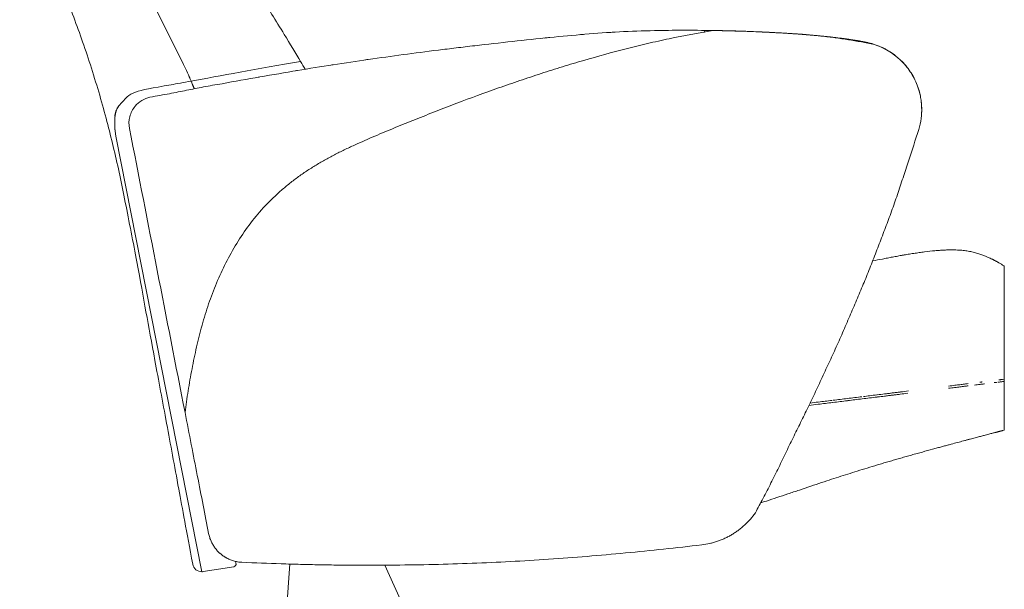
# Model space of a CAD drawing. Header units: metres. Extents: x 4.1 to 64.5, y -1.6 to 14.4.
# Tile 18 of 84: x 17.672 to 18.429, y 0.249 to 0.687. Entities that reach past the tile are written whole.
import ezdxf

# ---------------------------------------------------------------- set-up
doc = ezdxf.new("R2010")
doc.units = ezdxf.units.M
doc.layers.add('I-FURN', color=7, linetype='Continuous', lineweight=18)

# ---------------------------------------------------------------- blocks, each defined once
blk = doc.blocks.new('Furniture_Figueras-Seating_Smartseat_13011 - 13011-7675858-Corte 4')
at = {"layer": 'I-FURN'}
for p, q in [((17.79807, 0.65271), (17.7505, 0.74858)), ((17.7505, 0.74858), (17.79813, 0.65274)), ((18.1987, 0.67884), (18.19852, 0.67718)), ((17.81225, 0.26292), (17.746, 0.59747)), ((18.42928, 0.40914), (18.42928, 0.49769)), ((18.42801, 0.41067), (18.42928, 0.41083)), ((18.42928, 0.40914), (18.42801, 0.40898)), ((18.42928, 0.37177), (18.42928, 0.41083)), ((17.83673, 0.26676), (17.81316, 0.26301)), ((17.83807, 0.271), (17.83847, 0.26943)), ((17.87988, 0.26897), (17.87625, 0.21709)), ((17.96844, 0.23334), (17.95299, 0.26804))]:
    blk.add_line(p, q, dxfattribs=at)
for centre, radius, start, end in [((17.58755, 0.54826), 0.235, 22.9405, 26.38774), ((17.58759, 0.54827), 0.23504, 22.93779, 26.38859), ((17.58755, 0.54826), 0.235, 21.49403, 22.9405), ((17.58759, 0.54827), 0.23504, 21.49285, 22.93779), ((17.81206, 0.26992), 0.007, 190.45974, 271.561), ((17.83639, 0.26889), 0.00216, 279.04755, 14.55881), ((17.83639, 0.26889), 0.00216, 292.69202, 0.91435), ((17.83639, 0.26889), 0.00216, 292.69202, 0.91435), ((17.83639, 0.26889), 0.00216, 292.69202, 0.91435), ((17.83639, 0.26889), 0.00216, 292.69202, 0.91435), ((17.83639, 0.26889), 0.00216, 292.69202, 0.91435), ((17.83639, 0.26889), 0.00216, 292.69202, 0.91435), ((17.83639, 0.26889), 0.00216, 292.69202, 0.91435), ((17.83639, 0.26889), 0.00216, 292.69202, 0.91435), ((17.83639, 0.26889), 0.00216, 292.69202, 0.91435), ((17.83639, 0.26889), 0.00216, 292.69202, 0.91435), ((17.83639, 0.26889), 0.00216, 292.69202, 0.91435), ((17.81206, 0.26992), 0.007, 231.01037, 271.561), ((17.81206, 0.26992), 0.007, 231.01037, 271.561), ((17.81206, 0.26992), 0.007, 231.01037, 271.561), ((17.81206, 0.26992), 0.007, 231.01037, 271.561), ((17.81206, 0.26992), 0.007, 231.01037, 271.561), ((17.81206, 0.26992), 0.007, 231.01037, 271.561), ((17.81206, 0.26992), 0.007, 231.01037, 271.561), ((17.81206, 0.26992), 0.007, 231.01037, 271.561), ((17.81206, 0.26992), 0.007, 231.01037, 271.561), ((17.81206, 0.26992), 0.007, 231.01037, 271.561), ((17.81206, 0.26992), 0.007, 231.01037, 271.561), ((17.81206, 0.26992), 0.007, 271.561, 279.04755)]:
    blk.add_arc(centre, radius, start, end, dxfattribs=at)
for points, knots in [([(17.67215, 0.81049), (17.67327, 0.80538), (17.67617, 0.79332), (17.68281, 0.77018), (17.6938, 0.73877), (17.70785, 0.70478), (17.72201, 0.6669), (17.73455, 0.62732), (17.7456, 0.58469), (17.7527, 0.55047), (17.76287, 0.49816), (17.76919, 0.46263), (17.77588, 0.42671), (17.78534, 0.37574), (17.79339, 0.33225), (17.80038, 0.29451), (17.80518, 0.26865)], [-1.738865, -1.738865, -1.738865, -1.738865, -1.67878, -1.589824, -1.484371, -1.363654, -1.233937, -1.096291, -0.964637, -0.820125, -0.684293, -0.54673, -0.410742, -0.265875, -0.118985, 0, 0, 0, 0]), ([(17.88817, 0.65492), (17.88439, 0.66126), (17.87312, 0.67998), (17.8564, 0.7064), (17.84537, 0.72398), (17.82408, 0.76087), (17.81168, 0.79186), (17.804, 0.80877), (17.80321, 0.81049)], [-1.526254, -1.526254, -1.526254, -1.526254, -1.4571405, -1.35095, -1.2439944, -1.1232675, -0.9791095, -0.9627442, -0.9627442, -0.9627442, -0.9627442]), ([(17.79927, 0.38529), (17.79997, 0.39074), (17.80157, 0.40181), (17.80407, 0.41594), (17.80632, 0.42723), (17.80813, 0.43561), (17.81012, 0.44393), (17.81235, 0.45227), (17.81479, 0.46056), (17.81742, 0.4687), (17.8203, 0.47672), (17.82453, 0.48733), (17.83048, 0.50035), (17.83878, 0.51525), (17.84843, 0.52946), (17.85927, 0.54267), (17.86943, 0.55268), (17.87814, 0.5601), (17.88487, 0.56535), (17.89186, 0.57026), (17.89914, 0.57485), (17.9066, 0.57916), (17.91412, 0.58326), (17.92175, 0.58712), (17.92957, 0.59075), (17.93744, 0.59422), (17.94527, 0.59763), (17.95303, 0.60094), (17.96337, 0.6052), (17.97635, 0.61039), (17.99231, 0.61676), (18.01372, 0.62501), (18.0347, 0.63273), (18.05664, 0.6403), (18.07317, 0.64578), (18.08958, 0.65094), (18.11149, 0.6575), (18.13292, 0.66337), (18.15495, 0.66879), (18.17711, 0.67378), (18.1939, 0.67692), (18.20516, 0.67875)], [-1, -1, -1, -1, -0.96875, -0.9375, -0.921875, -0.90625, -0.890625, -0.875, -0.859375, -0.84375, -0.828125, -0.8125, -0.78125, -0.75, -0.71875, -0.6875, -0.65625, -0.640625, -0.625, -0.609375, -0.59375, -0.578125, -0.5625, -0.546875, -0.53125, -0.515625, -0.5, -0.484375, -0.46875, -0.4375, -0.40625, -0.375, -0.3125, -0.28125, -0.25, -0.21875, -0.1875, -0.125, -0.09375, -0.0625, 0, 0, 0, 0]), ([(18.1266, 0.67732), (18.12729, 0.67736), (18.12839, 0.67743), (18.12949, 0.67749), (18.12991, 0.67751)], [0.46083379, 0.46083379, 0.46083379, 0.46083379, 0.5, 0.52373916, 0.52373916, 0.52373916, 0.52373916]), ([(18.12991, 0.67751), (18.12949, 0.67749), (18.12839, 0.67743), (18.12729, 0.67736), (18.1266, 0.67732)], [0.47626084, 0.47626084, 0.47626084, 0.47626084, 0.5, 0.53916621, 0.53916621, 0.53916621, 0.53916621]), ([(18.20516, 0.67875), (18.2118, 0.67869), (18.22188, 0.67848), (18.23558, 0.67799), (18.24595, 0.67749), (18.25658, 0.67695), (18.26744, 0.67634), (18.27829, 0.67556), (18.28888, 0.67453), (18.29918, 0.67322), (18.31277, 0.67121), (18.32272, 0.6694), (18.32925, 0.66807)], [-1, -1, -1, -1, -0.833333, -0.75, -0.666667, -0.583333, -0.5, -0.416667, -0.333333, -0.25, -0.166667, 0, 0, 0, 0]), ([(18.32925, 0.66807), (18.32865, 0.66827), (18.32736, 0.66867), (18.325, 0.66928), (18.32219, 0.66989), (18.31895, 0.67051), (18.31546, 0.67111), (18.31192, 0.67168), (18.30888, 0.67213), (18.30635, 0.67248), (18.30371, 0.67283), (18.30037, 0.67324), (18.29648, 0.67369), (18.29259, 0.67411), (18.28855, 0.67451), (18.28433, 0.67491), (18.28014, 0.67528), (18.27597, 0.67562), (18.27177, 0.67594), (18.2677, 0.67624), (18.26381, 0.6765), (18.25994, 0.67674), (18.25592, 0.67697), (18.25172, 0.6772), (18.24608, 0.67749), (18.24174, 0.67768), (18.23883, 0.6778)], [0, 0, 0, 0, 0.041667, 0.083333, 0.125, 0.166667, 0.208333, 0.25, 0.291667, 0.3125, 0.333333, 0.375, 0.416667, 0.458333, 0.5, 0.541667, 0.583333, 0.625, 0.666667, 0.708333, 0.75, 0.791667, 0.833333, 0.875, 0.916667, 1, 1, 1, 1]), ([(18.31862, 0.67056), (18.31755, 0.67076), (18.31533, 0.67115), (18.31178, 0.67171), (18.30867, 0.67216), (18.30613, 0.67251), (18.30421, 0.67276), (18.30227, 0.673), (18.29966, 0.67332), (18.29636, 0.6737), (18.29235, 0.67413), (18.28827, 0.67454), (18.28412, 0.67493), (18.27858, 0.67542), (18.27304, 0.67585), (18.26765, 0.67624), (18.26236, 0.67659), (18.25568, 0.677), (18.2473, 0.67743), (18.24166, 0.67768), (18.23883, 0.6778)], [0.1666667, 0.1666667, 0.1666667, 0.1666667, 0.2083333, 0.25, 0.2916667, 0.3125, 0.3333333, 0.3541667, 0.375, 0.4166667, 0.4583333, 0.5, 0.5416667, 0.5833333, 0.6666667, 0.7083333, 0.75, 0.8333333, 0.9166667, 1, 1, 1, 1]), ([(18.23905, 0.67779), (18.23929, 0.67778), (18.2405, 0.67773), (18.24267, 0.67764), (18.24476, 0.67754)], [0.5555556, 0.5555556, 0.5555556, 0.5555556, 0.5833333, 0.6666667, 0.6666667, 0.6666667, 0.6666667]), ([(18.28629, 0.67473), (18.2936, 0.67403), (18.30634, 0.67263), (18.3211, 0.67023), (18.32712, 0.66877), (18.32925, 0.66807)], [0, 0, 0, 0, 0.4, 0.7, 1, 1, 1, 1]), ([(18.32925, 0.66807), (18.32783, 0.66854), (18.32421, 0.66948), (18.31422, 0.67146), (18.30089, 0.67326), (18.28995, 0.67438), (18.28629, 0.67473)], [0, 0, 0, 0, 0.2, 0.4, 0.8, 1, 1, 1, 1]), ([(18.05101, 0.67036), (18.04149, 0.66928), (18.02677, 0.66763), (18.00763, 0.6654), (17.99856, 0.66427), (17.99413, 0.6637)], [0, 0, 0, 0, 0.5, 0.75, 1, 1, 1, 1]), ([(18.32925, 0.66807), (18.33679, 0.66565), (18.34724, 0.65943), (18.35737, 0.64732), (18.36228, 0.63776), (18.36456, 0.62986), (18.36546, 0.62415), (18.36611, 0.61552), (18.36516, 0.60826), (18.36346, 0.60272)], [0, 0, 0, 0, 0.285714, 0.428571, 0.571429, 0.678571, 0.732143, 0.785714, 1, 1, 1, 1]), ([(18.33079, 0.66753), (18.33135, 0.66733), (18.33266, 0.66687), (18.33317, 0.66664), (18.33317, 0.66664)], [0.1110565, 0.1110565, 0.1110565, 0.1110565, 0.25, 0.5, 0.5, 0.5, 0.5]), ([(18.33317, 0.66664), (18.33317, 0.66664), (18.33265, 0.66687), (18.33135, 0.66733), (18.33079, 0.66753)], [0.5, 0.5, 0.5, 0.5, 0.75, 0.8888196, 0.8888196, 0.8888196, 0.8888196]), ([(17.746, 0.59747), (17.74384, 0.61505), (17.758, 0.6328), (17.75915, 0.63165), (17.79821, 0.6388), (17.80397, 0.63986)], [-0.5097264, -0.5097264, -0.5097264, -0.5097264, -0.4637727, -0.2653678, -0.2351209, -0.2351209, -0.2351209, -0.2351209]), ([(17.74692, 0.61849), (17.74748, 0.61957), (17.74823, 0.62049), (17.74893, 0.62134), (17.74904, 0.62147)], [-0.47616867, -0.47616867, -0.47616867, -0.47616867, -0.46377266, -0.46139296, -0.46139296, -0.46139296, -0.46139296]), ([(17.77234, 0.62752), (17.77013, 0.62704), (17.76586, 0.62534), (17.76004, 0.62033), (17.75616, 0.61272), (17.75598, 0.60652), (17.75657, 0.60355)], [-1, -1, -1, -1, -0.785714, -0.571429, -0.285714, 0, 0, 0, 0]), ([(18.36346, 0.60272), (18.36094, 0.59481), (18.35699, 0.58275), (18.35142, 0.56572), (18.34709, 0.55265), (18.3426, 0.5398), (18.33795, 0.52731), (18.33397, 0.51698), (18.33074, 0.50866), (18.32829, 0.50232), (18.32581, 0.49601), (18.32249, 0.48778), (18.31826, 0.47767), (18.31394, 0.46754), (18.3104, 0.45928), (18.30772, 0.45295), (18.30498, 0.44658), (18.30125, 0.43819), (18.29649, 0.42779), (18.29166, 0.41744), (18.2878, 0.40918), (18.28492, 0.40294), (18.28204, 0.39679), (18.2782, 0.38883), (18.27339, 0.37909), (18.26757, 0.36739), (18.26171, 0.3553), (18.25581, 0.34303), (18.24986, 0.33104), (18.24387, 0.31937), (18.23986, 0.31187), (18.23785, 0.30822)], [-1, -1, -1, -1, -0.916667, -0.875, -0.833333, -0.791667, -0.75, -0.708333, -0.6875, -0.666667, -0.645833, -0.625, -0.583333, -0.541667, -0.520833, -0.5, -0.479167, -0.458333, -0.416667, -0.375, -0.354167, -0.333333, -0.3125, -0.291667, -0.25, -0.208333, -0.166667, -0.125, -0.083333, -0.041667, 0, 0, 0, 0]), ([(18.32809, 0.50171), (18.3306, 0.50222), (18.33437, 0.50297), (18.33943, 0.50396), (18.34334, 0.5047), (18.34662, 0.5053), (18.34894, 0.50571), (18.35028, 0.50595), (18.35128, 0.50612), (18.35229, 0.5063), (18.35366, 0.50653), (18.35608, 0.50693), (18.35961, 0.50749), (18.36386, 0.50812), (18.36944, 0.50886), (18.37472, 0.50945), (18.37946, 0.50984), (18.38214, 0.51), (18.38412, 0.5101), (18.38604, 0.51017), (18.38922, 0.51023), (18.39328, 0.51015), (18.3969, 0.50988), (18.3996, 0.50955), (18.40154, 0.50924), (18.40344, 0.50889), (18.4059, 0.50834), (18.40885, 0.50753), (18.41207, 0.50644), (18.41486, 0.50535), (18.41698, 0.50443), (18.41856, 0.50371), (18.4196, 0.50321), (18.42037, 0.50284), (18.42096, 0.50255), (18.42152, 0.50226), (18.42214, 0.50194), (18.42277, 0.50161), (18.42338, 0.50128), (18.424, 0.50093), (18.42462, 0.50059), (18.42531, 0.50018), (18.42646, 0.49951), (18.42743, 0.4989), (18.42801, 0.49852)], [0.4047545, 0.4047545, 0.4047545, 0.4047545, 0.4230769, 0.4326923, 0.4423077, 0.4519231, 0.4567308, 0.4591346, 0.4615385, 0.4639423, 0.4663462, 0.4711538, 0.4807692, 0.4903846, 0.5, 0.5192308, 0.5288462, 0.5384615, 0.5432692, 0.5480769, 0.5576923, 0.5769231, 0.5961538, 0.6057692, 0.6153846, 0.625, 0.6346154, 0.6538462, 0.6730769, 0.6923077, 0.7115385, 0.7307692, 0.75, 0.7596154, 0.7692308, 0.7788462, 0.7884615, 0.8076923, 0.8269231, 0.8461538, 0.8653846, 0.8846154, 0.9230769, 1, 1, 1, 1]), ([(18.42801, 0.40898), (18.42761, 0.40894), (18.42695, 0.40885), (18.42599, 0.40874), (18.42518, 0.40864), (18.4247, 0.40858), (18.42448, 0.40855)], [0, 0, 0, 0, 0.0555556, 0.0833333, 0.1111111, 0.1388889, 0.1388889, 0.1388889, 0.1388889]), ([(18.42519, 0.41033), (18.42545, 0.41036), (18.42599, 0.41042), (18.42695, 0.41054), (18.42761, 0.41062), (18.42801, 0.41067)], [0.8888889, 0.8888889, 0.8888889, 0.8888889, 0.9166667, 0.9444444, 1, 1, 1, 1]), ([(18.40153, 0.40573), (18.40062, 0.40562), (18.39866, 0.40538), (18.39524, 0.40496), (18.3926, 0.40464), (18.39115, 0.40446)], [0.40280912, 0.40280912, 0.40280912, 0.40280912, 0.41666667, 0.43055556, 0.44444444, 0.44444444, 0.44444444, 0.44444444]), ([(18.4122, 0.40704), (18.41204, 0.40702), (18.41173, 0.40698), (18.4111, 0.40691), (18.41, 0.40677), (18.40841, 0.40658), (18.40706, 0.40641), (18.40635, 0.40632)], [0.33333333, 0.33333333, 0.33333333, 0.33333333, 0.33680556, 0.34027778, 0.34722222, 0.36111111, 0.375, 0.375, 0.375, 0.375]), ([(18.41042, 0.40851), (18.4107, 0.40855), (18.41114, 0.4086), (18.41173, 0.40867), (18.41204, 0.40871), (18.4122, 0.40873)], [0.6535576, 0.6535576, 0.6535576, 0.6535576, 0.65972222, 0.66319444, 0.66666667, 0.66666667, 0.66666667, 0.66666667]), ([(18.41397, 0.40726), (18.4137, 0.40723), (18.41327, 0.40717), (18.41267, 0.4071), (18.41236, 0.40706), (18.4122, 0.40704)], [0.31944444, 0.31944444, 0.31944444, 0.31944444, 0.32638889, 0.32986111, 0.33333333, 0.33333333, 0.33333333, 0.33333333]), ([(18.42381, 0.40847), (18.4238, 0.40847), (18.42354, 0.40844), (18.4231, 0.40838), (18.42232, 0.40828), (18.42182, 0.40822), (18.42156, 0.40819)], [0.16581976, 0.16581976, 0.16581976, 0.16581976, 0.16666667, 0.19444444, 0.20833333, 0.22222222, 0.22222222, 0.22222222, 0.22222222]), ([(18.27988, 0.39248), (18.28201, 0.39275), (18.2876, 0.39343), (18.29328, 0.39413), (18.29683, 0.39457)], [0.28936476, 0.28936476, 0.28936476, 0.28936476, 0.30555556, 0.33199847, 0.33199847, 0.33199847, 0.33199847]), ([(18.29771, 0.39467), (18.30134, 0.39512), (18.30871, 0.39602), (18.3161, 0.39693), (18.31984, 0.39739)], [0.33418792, 0.33418792, 0.33418792, 0.33418792, 0.36111111, 0.38847639, 0.38847639, 0.38847639, 0.38847639]), ([(18.32096, 0.39753), (18.32255, 0.39772), (18.32597, 0.39814), (18.3294, 0.39856), (18.33125, 0.39879)], [0.39120473, 0.39120473, 0.39120473, 0.39120473, 0.40277778, 0.41609165, 0.41609165, 0.41609165, 0.41609165]), ([(18.33149, 0.39882), (18.33341, 0.39906), (18.33631, 0.39941), (18.3397, 0.39983), (18.34165, 0.40007), (18.34263, 0.40019), (18.34312, 0.40025)], [0.41666667, 0.41666667, 0.41666667, 0.41666667, 0.43055556, 0.4375, 0.44097222, 0.44444444, 0.44444444, 0.44444444, 0.44444444]), ([(18.34312, 0.39856), (18.34263, 0.3985), (18.34165, 0.39838), (18.3397, 0.39814), (18.33644, 0.39774), (18.33368, 0.3974), (18.33189, 0.39718)], [0.55555556, 0.55555556, 0.55555556, 0.55555556, 0.55902778, 0.5625, 0.56944444, 0.58237093, 0.58237093, 0.58237093, 0.58237093]), ([(18.34312, 0.40025), (18.34361, 0.40031), (18.34459, 0.40043), (18.3466, 0.40068), (18.34815, 0.40087), (18.3492, 0.401)], [0.44444444, 0.44444444, 0.44444444, 0.44444444, 0.44791667, 0.45138889, 0.45833333, 0.45833333, 0.45833333, 0.45833333]), ([(18.35509, 0.40003), (18.35309, 0.39979), (18.35005, 0.39941), (18.3466, 0.39899), (18.34467, 0.39875), (18.34375, 0.39864), (18.34333, 0.39859)], [0.52886095, 0.52886095, 0.52886095, 0.52886095, 0.54166667, 0.54861111, 0.55208333, 0.55504374, 0.55504374, 0.55504374, 0.55504374]), ([(18.29713, 0.39291), (18.29348, 0.39247), (18.28741, 0.39172), (18.28143, 0.39099), (18.27902, 0.39069)], [0.6672514, 0.6672514, 0.6672514, 0.6672514, 0.69444444, 0.71282525, 0.71282525, 0.71282525, 0.71282525]), ([(18.42801, 0.37142), (18.42768, 0.37132), (18.42717, 0.37119), (18.4265, 0.37101), (18.426, 0.37087), (18.42552, 0.37074), (18.42508, 0.37063), (18.42461, 0.3705), (18.42404, 0.37035), (18.4234, 0.37018), (18.42273, 0.37001), (18.42194, 0.3698), (18.42091, 0.36953), (18.41969, 0.36921), (18.41832, 0.36885), (18.41664, 0.36841), (18.41454, 0.36786), (18.41187, 0.36716), (18.40866, 0.36631), (18.40561, 0.36551), (18.40332, 0.3649), (18.40197, 0.36454), (18.40094, 0.36427), (18.3999, 0.36399), (18.3985, 0.36362), (18.39599, 0.36295), (18.39219, 0.36194), (18.38794, 0.3608), (18.38416, 0.35978), (18.3811, 0.35895), (18.37776, 0.35804), (18.37293, 0.35672), (18.36766, 0.35527), (18.36217, 0.35374), (18.358, 0.35257), (18.35454, 0.35159), (18.3518, 0.35082), (18.34977, 0.35024), (18.34777, 0.34967), (18.34508, 0.3489), (18.34173, 0.34793), (18.33772, 0.34676), (18.33239, 0.34519), (18.32581, 0.34321), (18.31799, 0.34082), (18.31063, 0.3385), (18.30364, 0.33626), (18.29652, 0.33394), (18.28636, 0.33059), (18.27464, 0.32665), (18.26289, 0.32269), (18.25442, 0.31987), (18.24745, 0.31759), (18.24321, 0.31624), (18.24165, 0.31574)], [0, 0, 0, 0, 0.0384615, 0.0576923, 0.0769231, 0.0961538, 0.1153846, 0.1346154, 0.1538462, 0.1730769, 0.1923077, 0.2115385, 0.2307692, 0.25, 0.2692308, 0.2884615, 0.3076923, 0.3269231, 0.3461538, 0.3653846, 0.375, 0.3798077, 0.3846154, 0.3894231, 0.3942308, 0.4038462, 0.4230769, 0.4423077, 0.4519231, 0.4615385, 0.4711538, 0.4807692, 0.5, 0.5096154, 0.5192308, 0.5288462, 0.5336538, 0.5384615, 0.5432692, 0.5480769, 0.5576923, 0.5673077, 0.5769231, 0.5961538, 0.6153846, 0.6346154, 0.6538462, 0.6730769, 0.6923077, 0.7307692, 0.75, 0.7692308, 0.7884615, 0.799811, 0.799811, 0.799811, 0.799811]), ([(18.23785, 0.30822), (18.23546, 0.30481), (18.23134, 0.3001), (18.22581, 0.29549), (18.22246, 0.29311), (18.21986, 0.29146), (18.21718, 0.28995), (18.21443, 0.28859), (18.21161, 0.28737), (18.20871, 0.28629), (18.20576, 0.28536), (18.20174, 0.28433), (18.19867, 0.28379), (18.1966, 0.28354)], [0, 0, 0, 0, 0.25, 0.375, 0.4375, 0.5, 0.5625, 0.625, 0.6875, 0.75, 0.8125, 0.875, 1, 1, 1, 1]), ([(17.84305, 0.27014), (17.84192, 0.2702), (17.84025, 0.27039), (17.83811, 0.27083), (17.83655, 0.27125), (17.83505, 0.27174), (17.83361, 0.27231), (17.83246, 0.27285), (17.83156, 0.27331), (17.8309, 0.27367), (17.83026, 0.27404), (17.82942, 0.27456), (17.82841, 0.27524), (17.82745, 0.27597), (17.82671, 0.27658), (17.82616, 0.27706), (17.82563, 0.27754), (17.82494, 0.2782), (17.82412, 0.27906), (17.82318, 0.28014), (17.8223, 0.28128), (17.82146, 0.28248), (17.82069, 0.28372), (17.81998, 0.28501), (17.81911, 0.28682), (17.81819, 0.28923), (17.81766, 0.29127), (17.81745, 0.29232)], [0, 0, 0, 0, 0.083333, 0.125, 0.166667, 0.208333, 0.25, 0.291667, 0.3125, 0.333333, 0.354167, 0.375, 0.416667, 0.458333, 0.479167, 0.5, 0.520833, 0.541667, 0.583333, 0.625, 0.666667, 0.708333, 0.75, 0.791667, 0.833333, 0.916667, 1, 1, 1, 1]), ([(18.1966, 0.28354), (18.17712, 0.28123), (18.14783, 0.27818), (18.10845, 0.27467), (18.07886, 0.27238), (18.04946, 0.27064), (18.02007, 0.26932), (17.9904, 0.26842), (17.9657, 0.26802), (17.94632, 0.26789), (17.93191, 0.2679), (17.91748, 0.26801), (17.90287, 0.26822), (17.88806, 0.26854), (17.86821, 0.26911), (17.85316, 0.26969), (17.84305, 0.27014)], [-1, -1, -1, -1, -0.833333, -0.75, -0.666667, -0.583333, -0.5, -0.416667, -0.333333, -0.291667, -0.25, -0.208333, -0.166667, -0.125, -0.083333, 0, 0, 0, 0])]:
    blk.add_open_spline(points, degree=3, knots=knots, dxfattribs=at)
for points in [[(18.10669, 0.67588), (18.09794, 0.67513), (18.07999, 0.67347), (18.06059, 0.67145), (18.05101, 0.67036)], [(18.1025, 0.67552), (18.1039, 0.67565), (18.10529, 0.67577), (18.10669, 0.67588)], [(18.10669, 0.67588), (18.10529, 0.67577), (18.1039, 0.67565), (18.1025, 0.67552)], [(18.16029, 0.6787), (18.15106, 0.67851), (18.13318, 0.67784), (18.11559, 0.67662), (18.10669, 0.67588)], [(18.15349, 0.67853), (18.15414, 0.67855), (18.15479, 0.67856), (18.15545, 0.67858)], [(18.15545, 0.67858), (18.15479, 0.67856), (18.15414, 0.67855), (18.15349, 0.67853)], [(18.15545, 0.67858), (18.15593, 0.6786), (18.1564, 0.67861), (18.15688, 0.67862)], [(18.15688, 0.67862), (18.1564, 0.67861), (18.15593, 0.6786), (18.15545, 0.67858)], [(18.20516, 0.67875), (18.19721, 0.67889), (18.18202, 0.67902), (18.16748, 0.67886), (18.16029, 0.6787)], [(18.18687, 0.67894), (18.18719, 0.67894), (18.1875, 0.67894), (18.18782, 0.67894)], [(18.18782, 0.67894), (18.1875, 0.67894), (18.18719, 0.67894), (18.18687, 0.67894)], [(18.18877, 0.67893), (18.18909, 0.67893), (18.18941, 0.67893), (18.18972, 0.67893)], [(18.18972, 0.67893), (18.18941, 0.67893), (18.18909, 0.67893), (18.18877, 0.67893)], [(18.23883, 0.6778), (18.23235, 0.67805), (18.21948, 0.67848), (18.20694, 0.67874), (18.20078, 0.67881)], [(18.23883, 0.6778), (18.23235, 0.67805), (18.21948, 0.67848), (18.20694, 0.67874), (18.20078, 0.67881)], [(18.21009, 0.67866), (18.20908, 0.67868), (18.20807, 0.6787), (18.20708, 0.67872)], [(18.21009, 0.67866), (18.20908, 0.67868), (18.20807, 0.6787), (18.20708, 0.67872)], [(18.21009, 0.67866), (18.20908, 0.67868), (18.20807, 0.6787), (18.20708, 0.67872)], [(18.21009, 0.67866), (18.20908, 0.67868), (18.20807, 0.6787), (18.20708, 0.67872)], [(18.21009, 0.67866), (18.20908, 0.67868), (18.20807, 0.6787), (18.20708, 0.67872)], [(18.20708, 0.67872), (18.20807, 0.6787), (18.20908, 0.67868), (18.21009, 0.67866)], [(18.21009, 0.67866), (18.20908, 0.67868), (18.20807, 0.6787), (18.20708, 0.67872)], [(18.21132, 0.67866), (18.21091, 0.67866), (18.2105, 0.67866), (18.21009, 0.67866)], [(18.21009, 0.67866), (18.2105, 0.67866), (18.21091, 0.67866), (18.21132, 0.67866)], [(18.24476, 0.67754), (18.24196, 0.67767), (18.24002, 0.67775), (18.23905, 0.67779)], [(18.26993, 0.67608), (18.27053, 0.67603), (18.27113, 0.67599), (18.27173, 0.67594)], [(18.27173, 0.67594), (18.27113, 0.67599), (18.27053, 0.67603), (18.26994, 0.67608)], [(18.07567, 0.67298), (18.07704, 0.67311), (18.0784, 0.67325), (18.07975, 0.67338)], [(18.07975, 0.67338), (18.0784, 0.67325), (18.07704, 0.67311), (18.07567, 0.67298)], [(18.32925, 0.66807), (18.32859, 0.66828), (18.32787, 0.66849), (18.32711, 0.66869)], [(18.33762, 0.66457), (18.33689, 0.66495), (18.3348, 0.66601), (18.33135, 0.66739), (18.32925, 0.66807)], [(17.99413, 0.6637), (17.98466, 0.66257), (17.96703, 0.66025), (17.94948, 0.65779), (17.94011, 0.65652)], [(18.33762, 0.66457), (18.33701, 0.66488), (18.33603, 0.66539), (18.33465, 0.666)], [(18.33919, 0.66371), (18.33801, 0.66438), (18.3368, 0.66501), (18.33556, 0.66559)], [(18.33556, 0.66559), (18.3368, 0.66501), (18.33801, 0.66438), (18.33919, 0.66371)], [(18.33754, 0.66461), (18.33733, 0.66472), (18.3371, 0.66484), (18.33684, 0.66497)], [(18.33684, 0.66497), (18.33713, 0.66482), (18.33739, 0.66469), (18.33762, 0.66457)], [(18.33762, 0.66457), (18.33739, 0.66469), (18.33713, 0.66482), (18.33684, 0.66497)], [(18.33684, 0.66497), (18.33713, 0.66482), (18.33739, 0.66469), (18.33762, 0.66457)], [(18.33762, 0.66457), (18.33739, 0.66469), (18.33713, 0.66482), (18.33684, 0.66497)], [(18.33684, 0.66497), (18.33713, 0.66482), (18.33739, 0.66469), (18.33762, 0.66457)], [(18.33762, 0.66457), (18.33739, 0.66469), (18.33713, 0.66482), (18.33684, 0.66497)], [(18.33684, 0.66497), (18.33713, 0.66482), (18.33739, 0.66469), (18.33762, 0.66457)], [(18.33762, 0.66457), (18.33739, 0.66469), (18.33713, 0.66482), (18.33684, 0.66497)], [(18.33684, 0.66497), (18.33713, 0.66482), (18.33739, 0.66469), (18.33762, 0.66457)], [(18.33684, 0.66497), (18.33713, 0.66482), (18.33739, 0.66469), (18.33762, 0.66457)], [(18.33762, 0.66457), (18.33739, 0.66469), (18.33713, 0.66482), (18.33684, 0.66497)], [(18.33755, 0.6646), (18.33736, 0.6647), (18.33714, 0.66482), (18.33689, 0.66494)], [(18.33762, 0.66457), (18.33742, 0.66467), (18.33718, 0.6648), (18.33689, 0.66494)], [(18.33689, 0.66494), (18.33718, 0.6648), (18.33742, 0.66467), (18.33762, 0.66457)], [(18.33762, 0.66457), (18.33742, 0.66467), (18.33718, 0.6648), (18.33689, 0.66494)], [(18.33689, 0.66494), (18.33718, 0.6648), (18.33742, 0.66467), (18.33762, 0.66457)], [(18.33762, 0.66457), (18.33742, 0.66467), (18.33718, 0.6648), (18.33689, 0.66494)], [(18.33689, 0.66494), (18.33718, 0.6648), (18.33742, 0.66467), (18.33762, 0.66457)], [(18.33762, 0.66457), (18.33742, 0.66467), (18.33718, 0.6648), (18.33689, 0.66494)], [(18.33689, 0.66494), (18.33718, 0.6648), (18.33742, 0.66467), (18.33762, 0.66457)], [(18.33689, 0.66494), (18.33718, 0.6648), (18.33742, 0.66467), (18.33762, 0.66457)], [(18.33762, 0.66457), (18.33742, 0.66467), (18.33718, 0.6648), (18.33689, 0.66494)], [(18.33689, 0.66494), (18.33718, 0.6648), (18.33742, 0.66467), (18.33762, 0.66457)], [(18.33762, 0.66457), (18.338, 0.66436), (18.33819, 0.66426), (18.33819, 0.66426)], [(18.33819, 0.66426), (18.33819, 0.66426), (18.338, 0.66436), (18.33762, 0.66457)], [(18.33762, 0.66457), (18.338, 0.66437), (18.33819, 0.66426), (18.33819, 0.66426)], [(18.33819, 0.66426), (18.33819, 0.66426), (18.338, 0.66437), (18.33762, 0.66457)], [(18.34146, 0.66234), (18.34115, 0.66254), (18.34084, 0.66274), (18.34052, 0.66293)], [(18.34052, 0.66293), (18.34084, 0.66274), (18.34115, 0.66254), (18.34146, 0.66234)], [(18.34599, 0.6591), (18.34454, 0.66026), (18.34303, 0.66134), (18.34146, 0.66234)], [(18.34146, 0.66234), (18.34303, 0.66134), (18.34454, 0.66026), (18.34599, 0.6591)], [(17.80404, 0.63987), (17.82546, 0.64382), (17.85494, 0.64932), (17.88817, 0.65492)], [(17.94011, 0.65652), (17.93136, 0.65523), (17.91317, 0.65253), (17.89476, 0.64958), (17.88573, 0.64803)], [(17.88817, 0.65492), (17.88943, 0.6528), (17.89062, 0.6508), (17.89171, 0.64896)], [(17.91139, 0.6522), (17.91197, 0.65229), (17.91256, 0.65238), (17.91314, 0.65247)], [(17.91314, 0.65247), (17.91256, 0.65238), (17.91197, 0.65229), (17.91139, 0.6522)], [(17.93798, 0.65621), (17.93872, 0.65631), (17.93945, 0.65641), (17.94018, 0.65651)], [(17.94018, 0.65651), (17.93945, 0.65641), (17.93872, 0.65631), (17.93798, 0.65621)], [(18.3543, 0.65079), (18.3531, 0.6523), (18.35181, 0.65374), (18.35044, 0.65512)], [(18.35044, 0.65512), (18.35181, 0.65374), (18.3531, 0.6523), (18.3543, 0.65079)], [(17.88573, 0.64803), (17.87622, 0.64642), (17.85687, 0.64312), (17.83746, 0.63965), (17.82784, 0.63788)], [(17.88426, 0.64779), (17.88475, 0.64787), (17.88523, 0.64796), (17.88572, 0.64804)], [(18.36054, 0.64087), (18.35967, 0.64269), (18.35868, 0.64447), (18.35759, 0.64618)], [(18.35759, 0.64618), (18.35868, 0.64447), (18.35967, 0.64269), (18.36054, 0.64087)], [(17.82784, 0.63788), (17.82284, 0.63706), (17.81329, 0.63541), (17.8006, 0.63285), (17.78755, 0.63023), (17.77765, 0.62843), (17.77234, 0.62752)], [(17.85572, 0.64288), (17.8561, 0.64295), (17.85648, 0.64301), (17.85686, 0.64308)], [(18.36443, 0.62978), (18.36395, 0.63188), (18.36334, 0.63396), (18.3626, 0.63599)], [(18.3626, 0.63599), (18.36334, 0.63396), (18.36395, 0.63188), (18.36443, 0.62978)], [(18.36558, 0.6138), (18.36589, 0.61754), (18.36579, 0.62132), (18.36529, 0.62504)], [(18.36529, 0.62504), (18.36579, 0.62132), (18.36589, 0.61754), (18.36558, 0.6138)], [(17.74541, 0.61288), (17.74565, 0.61496), (17.74605, 0.61648), (17.74654, 0.61766)], [(17.74543, 0.61356), (17.74563, 0.61505), (17.74591, 0.61624), (17.74626, 0.61721)], [(17.74543, 0.61356), (17.74563, 0.61505), (17.74591, 0.61624), (17.74626, 0.61721)], [(17.74543, 0.61356), (17.74563, 0.61505), (17.74591, 0.61624), (17.74626, 0.61721)], [(17.74543, 0.61356), (17.74563, 0.61505), (17.74591, 0.61624), (17.74626, 0.61721)], [(17.74543, 0.61356), (17.74563, 0.61505), (17.74591, 0.61624), (17.74626, 0.61721)], [(17.74543, 0.61356), (17.74563, 0.61505), (17.74591, 0.61624), (17.74626, 0.61721)], [(17.746, 0.59747), (17.74531, 0.60309), (17.74511, 0.60725), (17.74523, 0.6104)], [(17.75657, 0.60355), (17.76369, 0.56715), (17.77792, 0.49438), (17.79215, 0.42164), (17.79927, 0.38529)], [(18.42801, 0.49852), (18.42886, 0.49797), (18.42928, 0.49769), (18.42928, 0.49769)], [(18.34935, 0.40101), (18.35139, 0.40126), (18.35348, 0.40152), (18.3556, 0.40178)], [(18.38642, 0.40557), (18.38812, 0.40577), (18.39128, 0.40616), (18.39524, 0.40665), (18.39866, 0.40707), (18.40062, 0.40731), (18.40153, 0.40742)], [(18.39101, 0.40444), (18.3896, 0.40427), (18.38807, 0.40408), (18.38642, 0.40388)], [(18.30865, 0.39433), (18.30493, 0.39387), (18.30122, 0.39342), (18.29754, 0.39296)], [(18.32001, 0.39572), (18.3163, 0.39527), (18.31261, 0.39481), (18.30893, 0.39436)], [(18.33149, 0.39713), (18.32956, 0.3969), (18.32573, 0.39643), (18.32191, 0.39596), (18.32001, 0.39572)], [(17.81745, 0.29232), (17.81467, 0.30656), (17.80885, 0.33628), (17.80254, 0.36853), (17.79927, 0.38529)], [(18.42928, 0.37177), (18.42928, 0.37177), (18.42886, 0.37165), (18.42801, 0.37142)]]:
    blk.add_open_spline(points, degree=3, dxfattribs=at)
blk = doc.blocks.new('4 GRE - ESCOLA DE CINEMA E AUDIOVISUAL CINE REX R07_rvt-1-Corte 4')
at = {"layer": 'I-FURN', "lineweight": 18}
blk.add_blockref('Furniture_Figueras-Seating_Smartseat_13011 - 13011-7675858-Corte 4', (0, 0), dxfattribs=at)

msp = doc.modelspace()

# ---------------------------------------------------------------- block references
at = {"lineweight": 5}
msp.add_blockref('4 GRE - ESCOLA DE CINEMA E AUDIOVISUAL CINE REX R07_rvt-1-Corte 4', (0, 0), dxfattribs=at)

doc.saveas('drawing.dxf')
